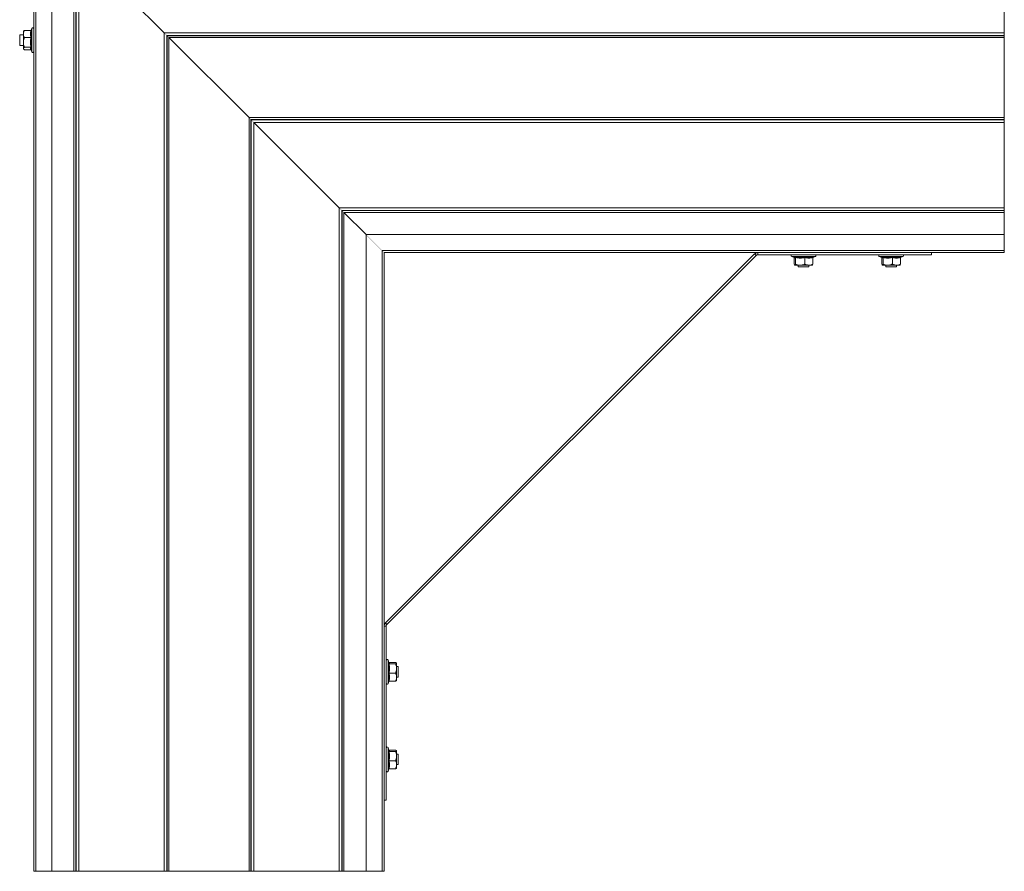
# Model space of a CAD drawing. Header units: millimetres. Extents: x -295 to 1856, y -2384 to 543.
# Tile 27 of 28: x 1293 to 1856, y -194 to 293. Entities that reach past the tile are written whole.
import ezdxf

# ---------------------------------------------------------------- set-up
doc = ezdxf.new("R2010")
doc.units = ezdxf.units.MM
doc.linetypes.add('K5LT32768', pattern=[0])
doc.linetypes.add('K5LT32769', pattern=[0])

msp = doc.modelspace()

# ---------------------------------------------------------------- linework, layer by layer
at = {"color": 7, "linetype": 'K5LT32768', "lineweight": 15}
for p, q in [((1301.4, 360.08), (1301.4, -193.52)), ((1302.53, 358.96), (1302.53, -193.52)), ((1311.63, -193.52), (1311.63, 349.86)), ((1324.29, 337.19), (1324.29, -193.52)), ((1325.35, 336.13), (1325.35, -193.52)), ((1325.47, 336.02), (1325.47, -193.52)), ((1375.78, 285.7), (1327.03, 334.46)), ((1327.03, 334.46), (1327.03, -193.52)), ((1855.7, 334.46), (1855.7, 285.7)), ((1299.69, 287.06), (1296, 287.06)), ((1300.3, 288.21), (1299.92, 287.15)), ((1295.4, 284.48), (1293.3, 284.48)), ((1293.3, 284.48), (1293.3, 278.48)), ((1295.55, 286.66), (1295.4, 286.48)), ((1295.4, 286.48), (1295.4, 285.03)), ((1295.4, 285.03), (1295.4, 280.2)), ((1299.69, 282.99), (1296, 282.99)), ((1375.78, 285.7), (1855.7, 285.7)), ((1375.78, 285.7), (1375.78, -193.52)), ((1377.34, 284.15), (1855.7, 284.15)), ((1377.46, 284.03), (1377.34, 284.15)), ((1377.34, 284.15), (1377.34, -193.52)), ((1377.46, 284.03), (1855.7, 284.03)), ((1377.46, 284.03), (1377.46, -193.52)), ((1378.52, 282.97), (1855.7, 282.97)), ((1424.29, 237.19), (1378.52, 282.97)), ((1378.52, 282.97), (1378.52, -193.52)), ((1855.7, 285.7), (1855.7, 284.15)), ((1855.7, 284.15), (1855.7, 284.03)), ((1855.7, 284.03), (1855.7, 282.97)), ((1855.7, 282.97), (1855.7, 237.19)), ((1293.3, 278.48), (1295.4, 278.48)), ((1295.4, 280.2), (1295.4, 276.66)), ((1295.4, 276.66), (1295.4, 276.48)), ((1295.4, 276.48), (1295.55, 276.3)), ((1299.69, 277.41), (1296, 277.41)), ((1299.69, 275.9), (1296, 275.9)), ((1299.84, 276.04), (1300.3, 274.75)), ((1424.29, 237.19), (1855.7, 237.19)), ((1424.29, 237.19), (1424.29, -193.52)), ((1855.7, 237.19), (1855.7, 236.13)), ((1425.35, 236.13), (1855.7, 236.13)), ((1425.47, 236.02), (1425.35, 236.13)), ((1425.35, 236.13), (1425.35, -193.52)), ((1425.47, 236.02), (1855.7, 236.02)), ((1425.47, 236.02), (1425.47, -193.52)), ((1427.03, 234.46), (1855.7, 234.46)), ((1475.78, 185.7), (1427.03, 234.46)), ((1427.03, 234.46), (1427.03, -193.52)), ((1855.7, 236.13), (1855.7, 236.02)), ((1855.7, 236.02), (1855.7, 234.46)), ((1855.7, 234.46), (1855.7, 185.7)), ((1475.78, 185.7), (1855.7, 185.7)), ((1475.78, 185.7), (1475.78, -193.52)), ((1855.7, 185.7), (1855.7, 184.15)), ((1477.34, 184.15), (1855.7, 184.15)), ((1477.46, 184.03), (1477.34, 184.15)), ((1477.34, 184.15), (1477.34, -193.52)), ((1477.46, 184.03), (1855.7, 184.03)), ((1477.46, 184.03), (1477.46, -193.52)), ((1478.52, 182.97), (1855.7, 182.97)), ((1491.18, 170.31), (1478.52, 182.97)), ((1478.52, 182.97), (1478.52, -193.52)), ((1855.7, 184.15), (1855.7, 184.03)), ((1855.7, 184.03), (1855.7, 182.97)), ((1855.7, 182.97), (1855.7, 170.31)), ((1855.7, 170.31), (1491.18, 170.31)), ((1491.18, 170.31), (1491.18, -193.52)), ((1855.7, 161.21), (1855.7, 170.31)), ((1500.28, 161.21), (1855.7, 161.21)), ((1500.28, -193.52), (1500.28, 161.21)), ((1501.4, 160.08), (1855.7, 160.08)), ((1501.4, 160.08), (1501.4, -193.52)), ((1502.2, -51.6), (1713.09, 159.29)), ((1503.04, -52.45), (1713.94, 158.44)), ((1713.09, 159.29), (1713.94, 158.44)), ((1715, 160.08), (1715, 158.88)), ((1715, 158.88), (1814.17, 158.88)), ((1734.32, 157.78), (1735.73, 157.27)), ((1746.4, 157.28), (1747.77, 157.78)), ((1784.32, 157.78), (1785.73, 157.27)), ((1796.4, 157.28), (1797.77, 157.78)), ((1814.17, 160.08), (1814.17, 158.88)), ((1855.7, 160.08), (1855.7, 161.21)), ((1735.71, 157.17), (1735.71, 153.48)), ((1735.74, 157.27), (1735.74, 157.27)), ((1736.09, 152.88), (1739.14, 152.88)), ((1736.47, 157.17), (1736.47, 153.48)), ((1738.04, 152.88), (1738.04, 151.98)), ((1738.04, 151.98), (1744.04, 151.98)), ((1739.14, 152.88), (1744.1, 152.88)), ((1741.81, 157.17), (1741.81, 153.48)), ((1744.04, 151.98), (1744.04, 152.88)), ((1744.1, 152.88), (1746.04, 152.88)), ((1746.38, 157.17), (1746.38, 153.48)), ((1785.71, 157.17), (1785.71, 153.48)), ((1785.74, 157.27), (1785.74, 157.27)), ((1786.09, 152.88), (1789.14, 152.88)), ((1786.47, 157.17), (1786.47, 153.48)), ((1788.04, 152.88), (1788.04, 151.98)), ((1788.04, 151.98), (1794.04, 151.98)), ((1789.14, 152.88), (1794.1, 152.88)), ((1791.81, 157.17), (1791.81, 153.48)), ((1794.04, 151.98), (1794.04, 152.88)), ((1794.1, 152.88), (1796.04, 152.88)), ((1796.38, 157.17), (1796.38, 153.48)), ((1501.4, -53.51), (1502.6, -53.51)), ((1502.2, -51.6), (1503.04, -52.45)), ((1502.6, -152.79), (1502.6, -53.51)), ((1504.23, -74.27), (1503.7, -72.83)), ((1504.22, -74.24), (1504.22, -74.24)), ((1504.32, -74.22), (1508, -74.22)), ((1504.32, -74.99), (1508, -74.99)), ((1508.6, -77.66), (1508.6, -74.6)), ((1509.5, -76.56), (1508.6, -76.56)), ((1508.6, -82.61), (1508.6, -77.66)), ((1509.5, -82.56), (1509.5, -76.56)), ((1504.32, -80.33), (1508, -80.33)), ((1508.6, -82.56), (1509.5, -82.56)), ((1508.6, -82.61), (1508.6, -84.56)), ((1503.7, -86.29), (1504.2, -84.92)), ((1504.32, -84.9), (1508, -84.9)), ((1504.23, -124.27), (1503.7, -122.83)), ((1504.22, -124.24), (1504.22, -124.24)), ((1504.32, -124.22), (1508, -124.22)), ((1504.32, -124.99), (1508, -124.99)), ((1508.6, -127.66), (1508.6, -124.6)), ((1509.5, -126.56), (1508.6, -126.56)), ((1508.6, -132.61), (1508.6, -127.66)), ((1509.5, -132.56), (1509.5, -126.56)), ((1503.7, -136.29), (1504.2, -134.92)), ((1504.32, -130.33), (1508, -130.33)), ((1504.32, -134.9), (1508, -134.9)), ((1508.6, -132.56), (1509.5, -132.56)), ((1508.6, -132.61), (1508.6, -134.56)), ((1501.4, -152.79), (1502.6, -152.79)), ((1301.4, -193.52), (1302.53, -193.52)), ((1302.53, -193.52), (1311.63, -193.52)), ((1324.29, -193.52), (1311.63, -193.52)), ((1325.35, -193.52), (1324.29, -193.52)), ((1325.47, -193.52), (1325.35, -193.52)), ((1327.03, -193.52), (1325.47, -193.52)), ((1375.78, -193.52), (1327.03, -193.52)), ((1377.34, -193.52), (1375.78, -193.52)), ((1377.46, -193.52), (1377.34, -193.52)), ((1378.52, -193.52), (1377.46, -193.52)), ((1424.29, -193.52), (1378.52, -193.52)), ((1425.35, -193.52), (1424.29, -193.52)), ((1425.47, -193.52), (1425.35, -193.52)), ((1427.03, -193.52), (1425.47, -193.52)), ((1475.78, -193.52), (1427.03, -193.52)), ((1477.34, -193.52), (1475.78, -193.52)), ((1477.46, -193.52), (1477.34, -193.52)), ((1478.52, -193.52), (1477.46, -193.52)), ((1491.18, -193.52), (1478.52, -193.52)), ((1491.18, -193.52), (1500.28, -193.52)), ((1500.28, -193.52), (1501.4, -193.52))]:
    msp.add_line(p, q, dxfattribs=at)
at = {"color": 8, "linetype": 'K5LT32769', "lineweight": 15, "true_color": 0x808080}
for p, q in [((1300.3, 274.75), (1300.3, 288.21)), ((1747.77, 157.78), (1734.32, 157.78)), ((1797.77, 157.78), (1784.32, 157.78)), ((1503.7, -72.83), (1503.7, -83.67)), ((1503.7, -83.67), (1503.7, -86.29)), ((1504.12, -84.96), (1503.95, -85.17)), ((1503.7, -122.83), (1503.7, -133.67)), ((1503.7, -133.67), (1503.7, -136.29)), ((1504.12, -134.96), (1503.95, -135.17))]:
    msp.add_line(p, q, dxfattribs=at)
at = {"color": 7, "linetype": 'K5LT32768', "const_width": 0.15}
for points in [[(1377.34, 284.15), (1377.01, 284.48), (1376.63, 284.86), (1376.21, 285.27), (1375.78, 285.7)], [(1375.78, 285.7), (1376.21, 285.27), (1376.63, 284.86), (1377.01, 284.48), (1377.34, 284.15)], [(1378.52, 282.97), (1378.22, 283.26), (1377.94, 283.54), (1377.68, 283.8), (1377.46, 284.03)], [(1377.46, 284.03), (1377.68, 283.8), (1377.94, 283.54), (1378.22, 283.26), (1378.52, 282.97)], [(1425.35, 236.13), (1425.13, 236.36), (1424.87, 236.62), (1424.59, 236.9), (1424.29, 237.19)], [(1424.29, 237.19), (1424.59, 236.9), (1424.87, 236.62), (1425.13, 236.36), (1425.35, 236.13)], [(1427.03, 234.46), (1426.6, 234.89), (1426.18, 235.3), (1425.8, 235.68), (1425.47, 236.02)], [(1425.47, 236.02), (1425.8, 235.68), (1426.18, 235.3), (1426.6, 234.89), (1427.03, 234.46)], [(1477.34, 184.15), (1477.01, 184.48), (1476.63, 184.86), (1476.21, 185.27), (1475.78, 185.7)], [(1475.78, 185.7), (1476.21, 185.27), (1476.63, 184.86), (1477.01, 184.48), (1477.34, 184.15)], [(1478.52, 182.97), (1478.22, 183.26), (1477.94, 183.54), (1477.68, 183.8), (1477.46, 184.03)], [(1477.46, 184.03), (1477.68, 183.8), (1477.94, 183.54), (1478.22, 183.26), (1478.52, 182.97)], [(1491.18, 170.31), (1491.21, 170.28), (1491.37, 170.12), (1491.66, 169.82), (1492.09, 169.4), (1492.62, 168.86), (1493.26, 168.23), (1493.97, 167.51), (1494.74, 166.75), (1495.54, 165.95), (1496.34, 165.14), (1497.13, 164.36), (1497.87, 163.62), (1498.55, 162.94), (1499.13, 162.35), (1499.61, 161.87), (1499.97, 161.52), (1500.19, 161.29), (1500.28, 161.21), (1500.28, 161.21)], [(1500.28, 161.21), (1500.28, 161.21), (1500.19, 161.29), (1499.97, 161.52), (1499.61, 161.87), (1499.13, 162.35), (1498.55, 162.94), (1497.87, 163.62), (1497.13, 164.36), (1496.34, 165.14), (1495.54, 165.95), (1494.74, 166.75), (1493.97, 167.51), (1493.26, 168.23), (1492.62, 168.86), (1492.09, 169.4), (1491.66, 169.82), (1491.37, 170.12), (1491.21, 170.28), (1491.18, 170.31)], [(1500.28, 161.21), (1500.46, 161.03), (1500.98, 160.51), (1501.3, 160.19), (1501.4, 160.08)], [(1501.4, 160.08), (1501.3, 160.19), (1500.98, 160.51), (1500.46, 161.03), (1500.28, 161.21)]]:
    msp.add_lwpolyline(points, dxfattribs=at)
at = {"color": 7, "linetype": 'K5LT32768', "lineweight": 15}
for centre, radius, start, end in [((1300.84, 288.01), 0.567, 0, 160), ((1300.84, 274.95), 0.567, 200, 0), ((1715, 157.38), 2.7, 90, 135), ((1715, 157.38), 1.5, 90, 135), ((1734.51, 158.31), 0.567, 90, 250), ((1747.58, 158.31), 0.567, 290, 90), ((1784.51, 158.31), 0.567, 90, 250), ((1797.58, 158.31), 0.567, 290, 90), ((1504.1, -53.51), 2.7, 135, 180), ((1504.1, -53.51), 1.5, 135, 180), ((1503.17, -73.03), 0.567, 20, 180), ((1503.17, -86.09), 0.567, 180, 340), ((1503.17, -123.03), 0.567, 20, 180), ((1503.17, -136.09), 0.567, 180, 340)]:
    msp.add_arc(centre, radius, start, end, dxfattribs=at)
for points, knots in [([(1296, 287.06), (1295.73, 286.46), (1295.42, 285.79), (1295.41, 285.1), (1295.4, 285.03)], [0, 0, 0, 0, 0.896074, 1, 1, 1, 1]), ([(1296, 287.06), (1295.91, 287), (1295.71, 286.87), (1295.65, 286.73), (1295.62, 286.65)], [0, 0, 0, 0, 0.482325, 1, 1, 1, 1]), ([(1299.69, 282.99), (1299.56, 283.66), (1299.29, 285.02), (1299.56, 286.37), (1299.69, 287.06)], [0, 0, 0, 0, 0.492167, 1, 1, 1, 1]), ([(1299.69, 287.06), (1299.73, 287.07), (1299.81, 287.08), (1299.92, 287.14), (1300.01, 287.23), (1300.05, 287.3), (1300.06, 287.34), (1300.06, 287.35)], [0, 0, 0, 0, 0.236194, 0.471421, 0.732592, 0.992166, 1, 1, 1, 1]), ([(1300.06, 287.35), (1300.02, 287.18), (1299.82, 286.33), (1299.67, 284.88), (1299.94, 283.64), (1300.06, 283.07)], [0, 0, 0, 0, 0.118081, 0.592266, 1, 1, 1, 1]), ([(1295.4, 285.03), (1295.49, 284.47), (1295.59, 283.77), (1295.94, 283.12), (1296, 282.99)], [0, 0, 0, 0, 0.801464, 1, 1, 1, 1]), ([(1296, 282.99), (1295.73, 282.17), (1295.42, 281.25), (1295.41, 280.3), (1295.4, 280.2)], [0, 0, 0, 0, 0.89603, 1, 1, 1, 1]), ([(1299.69, 277.41), (1299.56, 278.33), (1299.29, 280.19), (1299.56, 282.05), (1299.69, 282.99)], [0, 0, 0, 0, 0.492162, 1, 1, 1, 1]), ([(1299.69, 282.99), (1299.73, 282.99), (1299.81, 283), (1299.92, 283.01), (1300.01, 283.04), (1300.05, 283.06), (1300.06, 283.07), (1300.06, 283.07)], [0, 0, 0, 0, 0.236191, 0.471384, 0.732462, 0.992105, 1, 1, 1, 1]), ([(1300.06, 283.07), (1300.02, 282.84), (1299.82, 281.7), (1299.67, 279.72), (1299.94, 278), (1300.06, 277.21)], [0, 0, 0, 0, 0.118079, 0.592259, 1, 1, 1, 1]), ([(1295.4, 280.2), (1295.49, 279.44), (1295.59, 278.48), (1295.94, 277.59), (1296, 277.41)], [0, 0, 0, 0, 0.801504, 1, 1, 1, 1]), ([(1296, 277.41), (1295.91, 277.35), (1295.57, 277.11), (1295.47, 276.85), (1295.4, 276.66)], [0, 0, 0, 0, 0.263261, 1, 1, 1, 1]), ([(1295.4, 276.66), (1295.41, 276.62), (1295.43, 276.37), (1295.69, 276.11), (1295.99, 275.91), (1296, 275.9)], [0, 0, 0, 0, 0.148485, 0.965581, 1, 1, 1, 1]), ([(1299.69, 275.9), (1299.56, 276.15), (1299.29, 276.65), (1299.56, 277.16), (1299.69, 277.41)], [0, 0, 0, 0, 0.492151, 1, 1, 1, 1]), ([(1300.06, 277.21), (1300.06, 277.21), (1300.05, 277.24), (1300.01, 277.29), (1299.92, 277.36), (1299.81, 277.4), (1299.73, 277.41), (1299.69, 277.41)], [0, 0, 0, 0, 0.007888, 0.267424, 0.52856, 0.763795, 1, 1, 1, 1]), ([(1299.92, 275.81), (1299.92, 275.82), (1299.89, 275.85), (1299.81, 275.89), (1299.73, 275.89), (1299.69, 275.9)], [0, 0, 0, 0, 0.051555, 0.524805, 1, 1, 1, 1]), ([(1736.24, 157.54), (1736.46, 157.5), (1737.56, 157.29), (1739.46, 157.14), (1741.09, 157.42), (1741.85, 157.54)], [0, 0, 0, 0, 0.118085, 0.592259, 1, 1, 1, 1]), ([(1736.47, 157.17), (1736.47, 157.21), (1736.46, 157.28), (1736.41, 157.39), (1736.34, 157.48), (1736.28, 157.53), (1736.24, 157.54), (1736.24, 157.54)], [0, 0, 0, 0, 0.236086, 0.471368, 0.732361, 0.992203, 1, 1, 1, 1]), ([(1741.85, 157.54), (1741.85, 157.54), (1741.84, 157.53), (1741.83, 157.48), (1741.82, 157.39), (1741.81, 157.28), (1741.81, 157.21), (1741.81, 157.17)], [0, 0, 0, 0, 0.007799, 0.267638, 0.528625, 0.763909, 1, 1, 1, 1]), ([(1741.85, 157.54), (1742.04, 157.5), (1742.97, 157.29), (1744.58, 157.14), (1746, 157.42), (1746.65, 157.54)], [0, 0, 0, 0, 0.118084, 0.592259, 1, 1, 1, 1]), ([(1746.65, 157.54), (1746.65, 157.54), (1746.61, 157.53), (1746.54, 157.48), (1746.45, 157.39), (1746.4, 157.28), (1746.39, 157.21), (1746.38, 157.17)], [0, 0, 0, 0, 0.007813, 0.267631, 0.528633, 0.763912, 1, 1, 1, 1]), ([(1786.24, 157.54), (1786.46, 157.5), (1787.56, 157.29), (1789.46, 157.14), (1791.09, 157.42), (1791.85, 157.54)], [0, 0, 0, 0, 0.118083, 0.592262, 1, 1, 1, 1]), ([(1786.47, 157.17), (1786.47, 157.21), (1786.46, 157.28), (1786.41, 157.39), (1786.34, 157.48), (1786.28, 157.53), (1786.24, 157.54), (1786.24, 157.54)], [0, 0, 0, 0, 0.236091, 0.471377, 0.732358, 0.992225, 1, 1, 1, 1]), ([(1791.85, 157.54), (1791.85, 157.54), (1791.84, 157.53), (1791.83, 157.48), (1791.82, 157.39), (1791.81, 157.28), (1791.81, 157.21), (1791.81, 157.17)], [0, 0, 0, 0, 0.007791, 0.267636, 0.528622, 0.763907, 1, 1, 1, 1]), ([(1791.85, 157.54), (1792.04, 157.5), (1792.97, 157.29), (1794.58, 157.14), (1796, 157.42), (1796.65, 157.54)], [0, 0, 0, 0, 0.118088, 0.592261, 1, 1, 1, 1]), ([(1796.65, 157.54), (1796.65, 157.54), (1796.61, 157.53), (1796.54, 157.48), (1796.45, 157.39), (1796.4, 157.28), (1796.39, 157.21), (1796.38, 157.17)], [0, 0, 0, 0, 0.007787, 0.267635, 0.528623, 0.763907, 1, 1, 1, 1]), ([(1735.71, 157.17), (1735.7, 157.21), (1735.7, 157.25), (1735.69, 157.28), (1735.69, 157.28)], [0, 0, 0, 0, 0.993271, 1, 1, 1, 1]), ([(1736.47, 157.17), (1736.35, 157.03), (1736.09, 156.77), (1735.84, 157.03), (1735.71, 157.17)], [0, 0, 0, 0, 0.492148, 1, 1, 1, 1]), ([(1735.71, 153.48), (1735.82, 153.2), (1735.94, 152.9), (1736.08, 152.88), (1736.09, 152.88)], [0, 0, 0, 0, 0.896036, 1, 1, 1, 1]), ([(1736.09, 152.88), (1736.19, 152.96), (1736.33, 153.06), (1736.45, 153.41), (1736.47, 153.48)], [0, 0, 0, 0, 0.801461, 1, 1, 1, 1]), ([(1741.81, 157.17), (1740.94, 157.03), (1739.16, 156.77), (1737.38, 157.03), (1736.47, 157.17)], [0, 0, 0, 0, 0.492148, 1, 1, 1, 1]), ([(1736.47, 153.48), (1737.26, 153.2), (1738.14, 152.9), (1739.05, 152.88), (1739.14, 152.88)], [0, 0, 0, 0, 0.896035, 1, 1, 1, 1]), ([(1739.14, 152.88), (1739.87, 152.96), (1740.79, 153.06), (1741.64, 153.41), (1741.81, 153.48)], [0, 0, 0, 0, 0.801459, 1, 1, 1, 1]), ([(1746.38, 157.17), (1745.63, 157.03), (1744.11, 156.77), (1742.59, 157.03), (1741.81, 157.17)], [0, 0, 0, 0, 0.492147, 1, 1, 1, 1]), ([(1741.81, 153.48), (1742, 153.39), (1742.74, 153.04), (1743.52, 152.95), (1744.1, 152.88)], [0, 0, 0, 0, 0.263266, 1, 1, 1, 1]), ([(1744.1, 152.88), (1744.21, 152.88), (1744.97, 152.9), (1745.74, 153.17), (1746.36, 153.47), (1746.38, 153.48)], [0, 0, 0, 0, 0.148481, 0.965566, 1, 1, 1, 1]), ([(1746.38, 153.48), (1746.27, 153.2), (1746.14, 152.9), (1746.01, 152.88), (1746, 152.88)], [0, 0, 0, 0, 0.896037, 1, 1, 1, 1]), ([(1785.71, 157.17), (1785.7, 157.21), (1785.7, 157.25), (1785.69, 157.28), (1785.69, 157.28)], [0, 0, 0, 0, 0.993218, 1, 1, 1, 1]), ([(1786.47, 157.17), (1786.35, 157.03), (1786.09, 156.77), (1785.84, 157.03), (1785.71, 157.17)], [0, 0, 0, 0, 0.492148, 1, 1, 1, 1]), ([(1785.71, 153.48), (1785.82, 153.2), (1785.94, 152.9), (1786.08, 152.88), (1786.09, 152.88)], [0, 0, 0, 0, 0.896036, 1, 1, 1, 1]), ([(1786.09, 152.88), (1786.19, 152.96), (1786.33, 153.06), (1786.45, 153.41), (1786.47, 153.48)], [0, 0, 0, 0, 0.801461, 1, 1, 1, 1]), ([(1791.81, 157.17), (1790.94, 157.03), (1789.16, 156.77), (1787.38, 157.03), (1786.47, 157.17)], [0, 0, 0, 0, 0.492148, 1, 1, 1, 1]), ([(1786.47, 153.48), (1787.26, 153.2), (1788.14, 152.9), (1789.05, 152.88), (1789.14, 152.88)], [0, 0, 0, 0, 0.896035, 1, 1, 1, 1]), ([(1789.14, 152.88), (1789.87, 152.96), (1790.79, 153.06), (1791.64, 153.41), (1791.81, 153.48)], [0, 0, 0, 0, 0.801458, 1, 1, 1, 1]), ([(1796.38, 157.17), (1795.63, 157.03), (1794.11, 156.77), (1792.59, 157.03), (1791.81, 157.17)], [0, 0, 0, 0, 0.492147, 1, 1, 1, 1]), ([(1791.81, 153.48), (1792, 153.39), (1792.74, 153.04), (1793.52, 152.95), (1794.1, 152.88)], [0, 0, 0, 0, 0.263266, 1, 1, 1, 1]), ([(1794.1, 152.88), (1794.21, 152.88), (1794.97, 152.9), (1795.74, 153.17), (1796.36, 153.47), (1796.38, 153.48)], [0, 0, 0, 0, 0.148485, 0.965566, 1, 1, 1, 1]), ([(1796.38, 153.48), (1796.27, 153.2), (1796.14, 152.9), (1796.01, 152.88), (1796, 152.88)], [0, 0, 0, 0, 0.896037, 1, 1, 1, 1]), ([(1503.95, -80.36), (1503.99, -80.15), (1504.19, -79.05), (1504.34, -77.16), (1504.07, -75.52), (1503.95, -74.75)], [0, 0, 0, 0, 0.118085, 0.592241, 1, 1, 1, 1]), ([(1504.32, -74.99), (1504.28, -74.98), (1504.2, -74.98), (1504.09, -74.93), (1504, -74.85), (1503.96, -74.79), (1503.95, -74.76), (1503.95, -74.75)], [0, 0, 0, 0, 0.236109, 0.471306, 0.732488, 0.991885, 1, 1, 1, 1]), ([(1504.2, -74.2), (1504.2, -74.2), (1504.24, -74.21), (1504.28, -74.22), (1504.32, -74.22)], [0, 0, 0, 0, 0.00612, 1, 1, 1, 1]), ([(1504.32, -74.22), (1504.45, -74.35), (1504.72, -74.6), (1504.45, -74.86), (1504.32, -74.99)], [0, 0, 0, 0, 0.492148, 1, 1, 1, 1]), ([(1504.32, -74.99), (1504.45, -75.86), (1504.72, -77.64), (1504.45, -79.42), (1504.32, -80.33)], [0, 0, 0, 0, 0.49216, 1, 1, 1, 1]), ([(1508.6, -74.6), (1508.52, -74.5), (1508.42, -74.37), (1508.07, -74.24), (1508, -74.22)], [0, 0, 0, 0, 0.801466, 1, 1, 1, 1]), ([(1508, -74.99), (1508.28, -74.87), (1508.59, -74.75), (1508.6, -74.62), (1508.6, -74.6)], [0, 0, 0, 0, 0.896037, 1, 1, 1, 1]), ([(1508.6, -77.66), (1508.52, -76.92), (1508.42, -76.01), (1508.07, -75.16), (1508, -74.99)], [0, 0, 0, 0, 0.801488, 1, 1, 1, 1]), ([(1508, -80.33), (1508.28, -79.54), (1508.59, -78.66), (1508.6, -77.75), (1508.6, -77.66)], [0, 0, 0, 0, 0.896028, 1, 1, 1, 1]), ([(1504.32, -80.33), (1504.28, -80.33), (1504.2, -80.33), (1504.09, -80.34), (1504, -80.35), (1503.96, -80.36), (1503.95, -80.36), (1503.95, -80.36)], [0, 0, 0, 0, 0.236185, 0.471397, 0.73243, 0.992089, 1, 1, 1, 1]), ([(1503.95, -85.17), (1503.99, -84.98), (1504.19, -84.03), (1504.34, -82.41), (1504.07, -81.01), (1503.95, -80.36)], [0, 0, 0, 0, 0.118109, 0.592269, 1, 1, 1, 1]), ([(1504.32, -80.33), (1504.45, -81.08), (1504.72, -82.6), (1504.45, -84.12), (1504.32, -84.9)], [0, 0, 0, 0, 0.492143, 1, 1, 1, 1]), ([(1508, -80.33), (1508.1, -80.52), (1508.44, -81.25), (1508.54, -82.03), (1508.6, -82.61)], [0, 0, 0, 0, 0.263246, 1, 1, 1, 1]), ([(1508.6, -82.61), (1508.6, -82.73), (1508.58, -83.48), (1508.32, -84.25), (1508.02, -84.87), (1508, -84.9)], [0, 0, 0, 0, 0.148449, 0.965558, 1, 1, 1, 1]), ([(1504.32, -84.9), (1504.28, -84.9), (1504.2, -84.91), (1504.09, -84.97), (1504, -85.05), (1503.96, -85.13), (1503.95, -85.17), (1503.95, -85.17)], [0, 0, 0, 0, 0.236106, 0.471296, 0.732267, 0.991889, 1, 1, 1, 1]), ([(1508.6, -84.51), (1508.52, -84.62), (1508.42, -84.75), (1508.07, -84.87), (1508, -84.9)], [0, 0, 0, 0, 0.801459, 1, 1, 1, 1]), ([(1503.95, -130.36), (1503.99, -130.15), (1504.19, -129.05), (1504.34, -127.16), (1504.07, -125.52), (1503.95, -124.75)], [0, 0, 0, 0, 0.118089, 0.592263, 1, 1, 1, 1]), ([(1504.32, -124.99), (1504.28, -124.98), (1504.2, -124.98), (1504.09, -124.93), (1504, -124.85), (1503.96, -124.79), (1503.95, -124.76), (1503.95, -124.75)], [0, 0, 0, 0, 0.236192, 0.471472, 0.732746, 0.992235, 1, 1, 1, 1]), ([(1504.2, -124.2), (1504.2, -124.2), (1504.24, -124.21), (1504.28, -124.22), (1504.32, -124.22)], [0, 0, 0, 0, 0.00612, 1, 1, 1, 1]), ([(1504.32, -124.22), (1504.45, -124.35), (1504.72, -124.6), (1504.45, -124.86), (1504.32, -124.99)], [0, 0, 0, 0, 0.492148, 1, 1, 1, 1]), ([(1504.32, -124.99), (1504.45, -125.86), (1504.72, -127.64), (1504.45, -129.42), (1504.32, -130.33)], [0, 0, 0, 0, 0.49216, 1, 1, 1, 1]), ([(1508.6, -124.6), (1508.52, -124.5), (1508.42, -124.37), (1508.07, -124.24), (1508, -124.22)], [0, 0, 0, 0, 0.801469, 1, 1, 1, 1]), ([(1508, -124.99), (1508.28, -124.87), (1508.59, -124.75), (1508.6, -124.62), (1508.6, -124.6)], [0, 0, 0, 0, 0.896036, 1, 1, 1, 1]), ([(1508.6, -127.66), (1508.52, -126.92), (1508.42, -126.01), (1508.07, -125.16), (1508, -124.99)], [0, 0, 0, 0, 0.801418, 1, 1, 1, 1]), ([(1508, -130.33), (1508.28, -129.54), (1508.59, -128.66), (1508.6, -127.75), (1508.6, -127.66)], [0, 0, 0, 0, 0.896028, 1, 1, 1, 1]), ([(1504.32, -130.33), (1504.28, -130.33), (1504.2, -130.33), (1504.09, -130.34), (1504, -130.35), (1503.96, -130.36), (1503.95, -130.36), (1503.95, -130.36)], [0, 0, 0, 0, 0.236185, 0.471397, 0.73243, 0.992089, 1, 1, 1, 1]), ([(1503.95, -135.17), (1503.99, -134.98), (1504.19, -134.03), (1504.34, -132.41), (1504.07, -131.01), (1503.95, -130.36)], [0, 0, 0, 0, 0.118078, 0.592269, 1, 1, 1, 1]), ([(1504.32, -134.9), (1504.28, -134.9), (1504.2, -134.91), (1504.09, -134.97), (1504, -135.05), (1503.96, -135.13), (1503.95, -135.17), (1503.95, -135.17)], [0, 0, 0, 0, 0.236106, 0.471296, 0.732267, 0.991889, 1, 1, 1, 1]), ([(1504.32, -130.33), (1504.45, -131.08), (1504.72, -132.6), (1504.45, -134.12), (1504.32, -134.9)], [0, 0, 0, 0, 0.492143, 1, 1, 1, 1]), ([(1508, -130.33), (1508.1, -130.52), (1508.44, -131.25), (1508.54, -132.03), (1508.6, -132.61)], [0, 0, 0, 0, 0.263246, 1, 1, 1, 1]), ([(1508.6, -132.61), (1508.6, -132.73), (1508.58, -133.48), (1508.32, -134.25), (1508.02, -134.87), (1508, -134.9)], [0, 0, 0, 0, 0.148513, 0.965558, 1, 1, 1, 1]), ([(1508.6, -134.51), (1508.52, -134.62), (1508.42, -134.75), (1508.07, -134.87), (1508, -134.9)], [0, 0, 0, 0, 0.801459, 1, 1, 1, 1])]:
    msp.add_open_spline(points, degree=3, knots=knots, dxfattribs=at)
at = {"color": 8, "linetype": 'K5LT32769', "lineweight": 15, "true_color": 0x808080}
for points, knots in [([(1300.06, 277.21), (1300.02, 277.15), (1299.82, 276.84), (1299.67, 276.46), (1299.84, 276.13), (1299.87, 276.05)], [0, 0, 0, 0, 0.160879, 0.806904, 1, 1, 1, 1]), ([(1735.76, 157.33), (1735.81, 157.29), (1735.99, 157.18), (1736.14, 157.4), (1736.24, 157.54)], [0, 0, 0, 0, 0.337648, 1, 1, 1, 1]), ([(1746.65, 157.54), (1746.62, 157.49), (1746.55, 157.4), (1746.49, 157.38), (1746.45, 157.38)], [0, 0, 0, 0, 0.488572, 1, 1, 1, 1]), ([(1785.76, 157.33), (1785.81, 157.29), (1785.99, 157.18), (1786.14, 157.4), (1786.24, 157.54)], [0, 0, 0, 0, 0.337648, 1, 1, 1, 1]), ([(1796.65, 157.54), (1796.62, 157.49), (1796.55, 157.4), (1796.49, 157.38), (1796.45, 157.38)], [0, 0, 0, 0, 0.488572, 1, 1, 1, 1]), ([(1503.95, -74.75), (1503.99, -74.73), (1504.19, -74.58), (1504.35, -74.42), (1504.23, -74.28), (1504.22, -74.27)], [0, 0, 0, 0, 0.192008, 0.963059, 1, 1, 1, 1]), ([(1503.95, -124.75), (1503.99, -124.73), (1504.19, -124.58), (1504.35, -124.42), (1504.23, -124.28), (1504.22, -124.27)], [0, 0, 0, 0, 0.192014, 0.96306, 1, 1, 1, 1])]:
    msp.add_open_spline(points, degree=3, knots=knots, dxfattribs=at)

doc.saveas('drawing.dxf')
